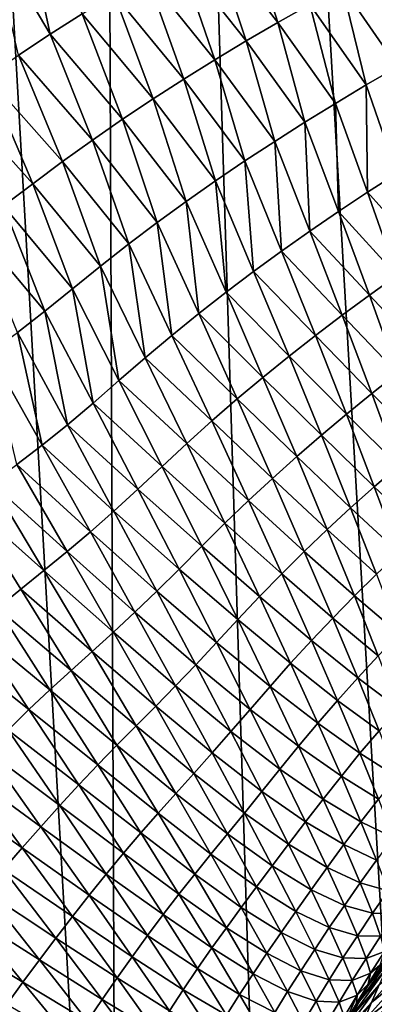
# Model space of a CAD drawing. Header units: metres. Extents: x -105 to 105, y -72 to 59.
# Tile 118 of 256: x -11.39 to -10.12, y -66.71 to -63.19. Entities that reach past the tile are written whole.
import ezdxf

# ---------------------------------------------------------------- set-up
doc = ezdxf.new("R2010")
doc.units = ezdxf.units.M
doc.layers.add('solid_509431_AD150_SW0001', color=7, linetype='CONTINUOUS')

msp = doc.modelspace()

# ---------------------------------------------------------------- linework, layer by layer
at = {"layer": 'solid_509431_AD150_SW0001'}
for points in [[(-11.037142, -69.733917, 13.715772), (-11.124257, -48.652618, 13.877828), (-12.235332, -48.652618, 13.222421)], [(-11.592897, -69.727356, 13.398356), (-11.037142, -69.733917, 13.715772), (-12.235332, -48.652618, 13.222421)], [(-9.900037, -69.746338, 14.303221), (-9.97818, -48.652618, 14.469905), (-11.124257, -48.652618, 13.877828)], [(-10.472707, -69.74025, 14.017472), (-9.900037, -69.746338, 14.303221), (-11.124257, -48.652618, 13.877828)], [(-11.037142, -69.733917, 13.715772), (-10.472707, -69.74025, 14.017472), (-11.124257, -48.652618, 13.877828)], [(-11.49307, -62.881596, -26.636147), (-11.371962, -62.809261, -26.727648), (-11.278324, -63.242065, -26.982578)], [(-11.371962, -62.809261, -26.727648), (-11.164221, -63.169388, -27.069572), (-11.278324, -63.242065, -26.982578)], [(-10.698578, -62.898327, -27.413687), (-10.579786, -62.834534, -27.49824), (-10.463936, -63.200085, -27.806149)], [(-10.579786, -62.834534, -27.49824), (-10.34963, -63.135368, -27.886824), (-10.463936, -63.200085, -27.806149)], [(-11.49307, -62.881596, -26.636147), (-11.278324, -63.242065, -26.982578), (-11.391408, -63.317005, -26.895357)], [(-10.816388, -62.963547, -27.328461), (-10.698578, -62.898327, -27.413687), (-10.577126, -63.266148, -27.724855)], [(-10.698578, -62.898327, -27.413687), (-10.463936, -63.200085, -27.806149), (-10.577126, -63.266148, -27.724855)], [(-10.933247, -63.030319, -27.24262), (-10.816388, -62.963547, -27.328461), (-10.68923, -63.333591, -27.642971)], [(-10.816388, -62.963547, -27.328461), (-10.577126, -63.266148, -27.724855), (-10.68923, -63.333591, -27.642971)], [(-11.049183, -63.098862, -27.156282), (-10.933247, -63.030319, -27.24262), (-10.800285, -63.402554, -27.560572)], [(-10.933247, -63.030319, -27.24262), (-10.68923, -63.333591, -27.642971), (-10.800285, -63.402554, -27.560572)], [(-10.234182, -63.071987, -27.96686), (-10.117564, -63.009945, -28.046244), (-10.035939, -63.358685, -28.35878)], [(-10.34963, -63.135368, -27.886824), (-10.234182, -63.071987, -27.96686), (-10.1476, -63.423351, -28.282415)], [(-10.234182, -63.071987, -27.96686), (-10.035939, -63.358685, -28.35878), (-10.1476, -63.423351, -28.282415)], [(-11.164221, -63.169388, -27.069572), (-11.049183, -63.098862, -27.156282), (-10.910329, -63.47324, -27.477772)], [(-11.049183, -63.098862, -27.156282), (-10.800285, -63.402554, -27.560572), (-10.910329, -63.47324, -27.477772)], [(-10.463936, -63.200085, -27.806149), (-10.34963, -63.135368, -27.886824), (-10.257985, -63.489311, -28.205475)], [(-10.34963, -63.135368, -27.886824), (-10.1476, -63.423351, -28.282415), (-10.257985, -63.489311, -28.205475)], [(-11.278324, -63.242065, -26.982578), (-11.164221, -63.169388, -27.069572), (-11.01939, -63.545849, -27.394703)], [(-11.164221, -63.169388, -27.069572), (-10.910329, -63.47324, -27.477772), (-11.01939, -63.545849, -27.394703)], [(-10.577126, -63.266148, -27.724855), (-10.463936, -63.200085, -27.806149), (-10.367122, -63.556561, -28.127979)], [(-10.463936, -63.200085, -27.806149), (-10.257985, -63.489311, -28.205475), (-10.367122, -63.556561, -28.127979)], [(-11.391408, -63.317005, -26.895357), (-11.278324, -63.242065, -26.982578), (-11.127427, -63.620518, -27.311445)], [(-11.278324, -63.242065, -26.982578), (-11.01939, -63.545849, -27.394703), (-11.127427, -63.620518, -27.311445)], [(-10.68923, -63.333591, -27.642971), (-10.577126, -63.266148, -27.724855), (-10.475038, -63.625114, -28.049946)], [(-10.577126, -63.266148, -27.724855), (-10.367122, -63.556561, -28.127979), (-10.475038, -63.625114, -28.049946)], [(-11.503409, -63.39423, -26.807936), (-11.391408, -63.317005, -26.895357), (-11.234365, -63.697365, -27.228058)], [(-11.391408, -63.317005, -26.895357), (-11.127427, -63.620518, -27.311445), (-11.234365, -63.697365, -27.228058)], [(-10.800285, -63.402554, -27.560572), (-10.68923, -63.333591, -27.642971), (-10.581764, -63.695011, -27.971415)], [(-10.68923, -63.333591, -27.642971), (-10.475038, -63.625114, -28.049946), (-10.581764, -63.695011, -27.971415)], [(-10.03797, -63.739143, -28.639776), (-10.1476, -63.423351, -28.282415), (-10.035939, -63.358685, -28.35878)], [(-11.614647, -63.47226, -26.719669), (-11.503409, -63.39423, -26.807936), (-11.340173, -63.776268, -27.144514)], [(-11.503409, -63.39423, -26.807936), (-11.234365, -63.697365, -27.228058), (-11.340173, -63.776268, -27.144514)], [(-10.910329, -63.47324, -27.477772), (-10.800285, -63.402554, -27.560572), (-10.687348, -63.766415, -27.892479)], [(-10.800285, -63.402554, -27.560572), (-10.581764, -63.695011, -27.971415), (-10.687348, -63.766415, -27.892479)], [(-10.143067, -63.80674, -28.566877), (-10.257985, -63.489311, -28.205475), (-10.1476, -63.423351, -28.282415)], [(-10.03797, -63.739143, -28.639776), (-10.143067, -63.80674, -28.566877), (-10.1476, -63.423351, -28.282415)], [(-11.614647, -63.47226, -26.719669), (-11.340173, -63.776268, -27.144514), (-11.445139, -63.855404, -27.059965)], [(-11.01939, -63.545849, -27.394703), (-10.910329, -63.47324, -27.477772), (-10.791836, -63.83952, -27.813263)], [(-10.910329, -63.47324, -27.477772), (-10.687348, -63.766415, -27.892479), (-10.791836, -63.83952, -27.813263)], [(-10.246823, -63.875561, -28.493507), (-10.367122, -63.556561, -28.127979), (-10.257985, -63.489311, -28.205475)], [(-10.143067, -63.80674, -28.566877), (-10.246823, -63.875561, -28.493507), (-10.257985, -63.489311, -28.205475)], [(-11.127427, -63.620518, -27.311445), (-11.01939, -63.545849, -27.394703), (-10.895247, -63.914505, -27.733889)], [(-11.01939, -63.545849, -27.394703), (-10.791836, -63.83952, -27.813263), (-10.895247, -63.914505, -27.733889)], [(-10.349265, -63.94561, -28.419687), (-10.475038, -63.625114, -28.049946), (-10.367122, -63.556561, -28.127979)], [(-10.246823, -63.875561, -28.493507), (-10.349265, -63.94561, -28.419687), (-10.367122, -63.556561, -28.127979)], [(-11.234365, -63.697365, -27.228058), (-11.127427, -63.620518, -27.311445), (-10.997535, -63.991482, -27.654425)], [(-11.127427, -63.620518, -27.311445), (-10.895247, -63.914505, -27.733889), (-10.997535, -63.991482, -27.654425)], [(-10.450425, -64.016922, -28.345455), (-10.581764, -63.695011, -27.971415), (-10.475038, -63.625114, -28.049946)], [(-10.349265, -63.94561, -28.419687), (-10.450425, -64.016922, -28.345455), (-10.475038, -63.625114, -28.049946)], [(-11.340173, -63.776268, -27.144514), (-11.234365, -63.697365, -27.228058), (-11.098633, -64.070557, -27.574944)], [(-11.234365, -63.697365, -27.228058), (-10.997535, -63.991482, -27.654425), (-11.098633, -64.070557, -27.574944)], [(-10.550354, -64.089653, -28.270906), (-10.687348, -63.766415, -27.892479), (-10.581764, -63.695011, -27.971415)], [(-10.450425, -64.016922, -28.345455), (-10.550354, -64.089653, -28.270906), (-10.581764, -63.695011, -27.971415)], [(-9.937303, -64.035469, -29.015938), (-10.143067, -63.80674, -28.566877), (-10.03797, -63.739143, -28.639776)], [(-11.445139, -63.855404, -27.059965), (-11.340173, -63.776268, -27.144514), (-11.198556, -64.151199, -27.495228)], [(-11.340173, -63.776268, -27.144514), (-11.098633, -64.070557, -27.574944), (-11.198556, -64.151199, -27.495228)], [(-10.649105, -64.163963, -28.196159), (-10.791836, -63.83952, -27.813263), (-10.687348, -63.766415, -27.892479)], [(-10.550354, -64.089653, -28.270906), (-10.649105, -64.163963, -28.196159), (-10.687348, -63.766415, -27.892479)], [(-10.037394, -64.104576, -28.947269), (-10.246823, -63.875561, -28.493507), (-10.143067, -63.80674, -28.566877)], [(-9.937303, -64.035469, -29.015938), (-10.037394, -64.104576, -28.947269), (-10.143067, -63.80674, -28.566877)], [(-10.746708, -64.240028, -28.121336), (-10.895247, -63.914505, -27.733889), (-10.791836, -63.83952, -27.813263)], [(-10.649105, -64.163963, -28.196159), (-10.746708, -64.240028, -28.121336), (-10.791836, -63.83952, -27.813263)], [(-11.549696, -63.932125, -26.972931), (-11.445139, -63.855404, -27.059965), (-11.297539, -64.231186, -27.414131)], [(-11.445139, -63.855404, -27.059965), (-11.198556, -64.151199, -27.495228), (-11.297539, -64.231186, -27.414131)], [(-10.136055, -64.174835, -28.878218), (-10.349265, -63.94561, -28.419687), (-10.246823, -63.875561, -28.493507)], [(-10.037394, -64.104576, -28.947269), (-10.136055, -64.174835, -28.878218), (-10.246823, -63.875561, -28.493507)], [(-10.843122, -64.31794, -28.046507), (-10.997535, -63.991482, -27.654425), (-10.895247, -63.914505, -27.733889)], [(-10.746708, -64.240028, -28.121336), (-10.843122, -64.31794, -28.046507), (-10.895247, -63.914505, -27.733889)], [(-11.549696, -63.932125, -26.972931), (-11.297539, -64.231186, -27.414131), (-11.395852, -64.307915, -27.330053)], [(-10.233314, -64.246246, -28.808804), (-10.450425, -64.016922, -28.345455), (-10.349265, -63.94561, -28.419687)], [(-10.136055, -64.174835, -28.878218), (-10.233314, -64.246246, -28.808804), (-10.349265, -63.94561, -28.419687)], [(-10.938296, -64.397804, -27.971748), (-11.098633, -64.070557, -27.574944), (-10.997535, -63.991482, -27.654425)], [(-10.843122, -64.31794, -28.046507), (-10.938296, -64.397804, -27.971748), (-10.997535, -63.991482, -27.654425)], [(-10.329202, -64.31884, -28.739065), (-10.550354, -64.089653, -28.270906), (-10.450425, -64.016922, -28.345455)], [(-10.233314, -64.246246, -28.808804), (-10.329202, -64.31884, -28.739065), (-10.450425, -64.016922, -28.345455)], [(-11.032216, -64.479126, -27.896847), (-11.198556, -64.151199, -27.495228), (-11.098633, -64.070557, -27.574944)], [(-10.938296, -64.397804, -27.971748), (-11.032216, -64.479126, -27.896847), (-11.098633, -64.070557, -27.574944)], [(-10.423775, -64.392746, -28.669096), (-10.649105, -64.163963, -28.196159), (-10.550354, -64.089653, -28.270906)], [(-10.329202, -64.31884, -28.739065), (-10.423775, -64.392746, -28.669096), (-10.550354, -64.089653, -28.270906)], [(-9.941321, -64.381798, -29.345362), (-10.136055, -64.174835, -28.878218), (-10.037394, -64.104576, -28.947269)], [(-11.124983, -64.559799, -27.820688), (-11.297539, -64.231186, -27.414131), (-11.198556, -64.151199, -27.495228)], [(-11.032216, -64.479126, -27.896847), (-11.124983, -64.559799, -27.820688), (-11.198556, -64.151199, -27.495228)], [(-10.517091, -64.468132, -28.599012), (-10.746708, -64.240028, -28.121336), (-10.649105, -64.163963, -28.196159)], [(-10.423775, -64.392746, -28.669096), (-10.517091, -64.468132, -28.599012), (-10.649105, -64.163963, -28.196159)], [(-10.035192, -64.453354, -29.280804), (-10.233314, -64.246246, -28.808804), (-10.136055, -64.174835, -28.878218)], [(-9.941321, -64.381798, -29.345362), (-10.035192, -64.453354, -29.280804), (-10.136055, -64.174835, -28.878218)], [(-11.216712, -64.63739, -27.741722), (-11.395852, -64.307915, -27.330053), (-11.297539, -64.231186, -27.414131)], [(-11.124983, -64.559799, -27.820688), (-11.216712, -64.63739, -27.741722), (-11.297539, -64.231186, -27.414131)], [(-10.609186, -64.545128, -28.528931), (-10.843122, -64.31794, -28.046507), (-10.746708, -64.240028, -28.121336)], [(-10.517091, -64.468132, -28.599012), (-10.609186, -64.545128, -28.528931), (-10.746708, -64.240028, -28.121336)], [(-10.127575, -64.525993, -29.215975), (-10.329202, -64.31884, -28.739065), (-10.233314, -64.246246, -28.808804)], [(-10.035192, -64.453354, -29.280804), (-10.127575, -64.525993, -29.215975), (-10.233314, -64.246246, -28.808804)], [(-11.30761, -64.710327, -27.658688), (-11.493808, -64.379738, -27.241686), (-11.395852, -64.307915, -27.330053)], [(-11.216712, -64.63739, -27.741722), (-11.30761, -64.710327, -27.658688), (-11.395852, -64.307915, -27.330053)], [(-10.70003, -64.62384, -28.458927), (-10.938296, -64.397804, -27.971748), (-10.843122, -64.31794, -28.046507)], [(-10.609186, -64.545128, -28.528931), (-10.70003, -64.62384, -28.458927), (-10.843122, -64.31794, -28.046507)], [(-10.218504, -64.599731, -29.150909), (-10.423775, -64.392746, -28.669096), (-10.329202, -64.31884, -28.739065)], [(-10.127575, -64.525993, -29.215975), (-10.218504, -64.599731, -29.150909), (-10.329202, -64.31884, -28.739065)], [(-11.30761, -64.710327, -27.658688), (-11.398085, -64.779427, -27.571718), (-11.493808, -64.379738, -27.241686)], [(-10.789583, -64.704346, -28.389076), (-11.032216, -64.479126, -27.896847), (-10.938296, -64.397804, -27.971748)], [(-10.70003, -64.62384, -28.458927), (-10.789583, -64.704346, -28.389076), (-10.938296, -64.397804, -27.971748)], [(-10.308038, -64.674683, -29.085697), (-10.517091, -64.468132, -28.599012), (-10.423775, -64.392746, -28.669096)], [(-10.218504, -64.599731, -29.150909), (-10.308038, -64.674683, -29.085697), (-10.423775, -64.392746, -28.669096)], [(-10.877807, -64.786186, -28.319178), (-11.124983, -64.559799, -27.820688), (-11.032216, -64.479126, -27.896847)], [(-10.789583, -64.704346, -28.389076), (-10.877807, -64.786186, -28.319178), (-11.032216, -64.479126, -27.896847)], [(-10.396238, -64.750984, -29.020454), (-10.609186, -64.545128, -28.528931), (-10.517091, -64.468132, -28.599012)], [(-10.308038, -64.674683, -29.085697), (-10.396238, -64.750984, -29.020454), (-10.517091, -64.468132, -28.599012)], [(-9.94457, -64.71019, -29.699905), (-10.127575, -64.525993, -29.215975), (-10.035192, -64.453354, -29.280804)], [(-10.483147, -64.828781, -28.955292), (-10.70003, -64.62384, -28.458927), (-10.609186, -64.545128, -28.528931)], [(-10.396238, -64.750984, -29.020454), (-10.483147, -64.828781, -28.955292), (-10.609186, -64.545128, -28.528931)], [(-10.032403, -64.783913, -29.63982), (-10.218504, -64.599731, -29.150909), (-10.127575, -64.525993, -29.215975)], [(-9.94457, -64.71019, -29.699905), (-10.032403, -64.783913, -29.63982), (-10.127575, -64.525993, -29.215975)], [(-10.964685, -64.867401, -28.248152), (-11.216712, -64.63739, -27.741722), (-11.124983, -64.559799, -27.820688)], [(-10.877807, -64.786186, -28.319178), (-10.964685, -64.867401, -28.248152), (-11.124983, -64.559799, -27.820688)], [(-10.118704, -64.858643, -29.57959), (-10.308038, -64.674683, -29.085697), (-10.218504, -64.599731, -29.150909)], [(-10.032403, -64.783913, -29.63982), (-10.118704, -64.858643, -29.57959), (-10.218504, -64.599731, -29.150909)], [(-11.050206, -64.945717, -28.174519), (-11.30761, -64.710327, -27.658688), (-11.216712, -64.63739, -27.741722)], [(-10.964685, -64.867401, -28.248152), (-11.050206, -64.945717, -28.174519), (-11.216712, -64.63739, -27.741722)], [(-10.568743, -64.908134, -28.890287), (-10.789583, -64.704346, -28.389076), (-10.70003, -64.62384, -28.458927)], [(-10.483147, -64.828781, -28.955292), (-10.568743, -64.908134, -28.890287), (-10.70003, -64.62384, -28.458927)], [(-10.203533, -64.934494, -29.5193), (-10.396238, -64.750984, -29.020454), (-10.308038, -64.674683, -29.085697)], [(-10.118704, -64.858643, -29.57959), (-10.203533, -64.934494, -29.5193), (-10.308038, -64.674683, -29.085697)], [(-11.13448, -65.019669, -28.097063), (-11.398085, -64.779427, -27.571718), (-11.30761, -64.710327, -27.658688)], [(-11.050206, -64.945717, -28.174519), (-11.13448, -65.019669, -28.097063), (-11.30761, -64.710327, -27.658688)], [(-10.652995, -64.989136, -28.825516), (-10.877807, -64.786186, -28.319178), (-10.789583, -64.704346, -28.389076)], [(-10.568743, -64.908134, -28.890287), (-10.652995, -64.989136, -28.825516), (-10.789583, -64.704346, -28.389076)], [(-10.286955, -65.011574, -29.459059), (-10.483147, -64.828781, -28.955292), (-10.396238, -64.750984, -29.020454)], [(-10.203533, -64.934494, -29.5193), (-10.286955, -65.011574, -29.459059), (-10.396238, -64.750984, -29.020454)], [(-11.21791, -65.089981, -28.0159), (-11.488584, -64.845901, -27.48122), (-11.398085, -64.779427, -27.571718)], [(-11.13448, -65.019669, -28.097063), (-11.21791, -65.089981, -28.0159), (-11.398085, -64.779427, -27.571718)], [(-10.735847, -65.071342, -28.760788), (-10.964685, -64.867401, -28.248152), (-10.877807, -64.786186, -28.319178)], [(-10.652995, -64.989136, -28.825516), (-10.735847, -65.071342, -28.760788), (-10.877807, -64.786186, -28.319178)], [(-9.948128, -65.019119, -30.078901), (-10.118704, -64.858643, -29.57959), (-10.032403, -64.783913, -29.63982)], [(-10.369016, -65.090012, -29.398973), (-10.568743, -64.908134, -28.890287), (-10.483147, -64.828781, -28.955292)], [(-10.286955, -65.011574, -29.459059), (-10.369016, -65.090012, -29.398973), (-10.483147, -64.828781, -28.955292)], [(-11.30095, -65.157761, -27.931398), (-11.579314, -64.911362, -27.387854), (-11.488584, -64.845901, -27.48122)], [(-11.21791, -65.089981, -28.0159), (-11.30095, -65.157761, -27.931398), (-11.488584, -64.845901, -27.48122)], [(-10.817189, -65.152946, -28.695076), (-11.050206, -64.945717, -28.174519), (-10.964685, -64.867401, -28.248152)], [(-10.735847, -65.071342, -28.760788), (-10.817189, -65.152946, -28.695076), (-10.964685, -64.867401, -28.248152)], [(-10.030146, -65.094704, -30.023653), (-10.203533, -64.934494, -29.5193), (-10.118704, -64.858643, -29.57959)], [(-9.948128, -65.019119, -30.078901), (-10.030146, -65.094704, -30.023653), (-10.118704, -64.858643, -29.57959)], [(-11.383868, -65.224495, -27.844181), (-11.466685, -65.292175, -27.755342), (-11.579314, -64.911362, -27.387854)], [(-11.30095, -65.157761, -27.931398), (-11.383868, -65.224495, -27.844181), (-11.579314, -64.911362, -27.387854)], [(-10.449702, -65.169861, -29.339123), (-10.652995, -64.989136, -28.825516), (-10.568743, -64.908134, -28.890287)], [(-10.369016, -65.090012, -29.398973), (-10.449702, -65.169861, -29.339123), (-10.568743, -64.908134, -28.890287)], [(-10.11062, -65.171303, -29.968428), (-10.286955, -65.011574, -29.459059), (-10.203533, -64.934494, -29.5193)], [(-10.030146, -65.094704, -30.023653), (-10.11062, -65.171303, -29.968428), (-10.203533, -64.934494, -29.5193)], [(-10.896898, -65.231857, -28.626972), (-11.13448, -65.019669, -28.097063), (-11.050206, -64.945717, -28.174519)], [(-10.817189, -65.152946, -28.695076), (-10.896898, -65.231857, -28.626972), (-11.050206, -64.945717, -28.174519)], [(-10.528994, -65.251198, -29.279585), (-10.735847, -65.071342, -28.760788), (-10.652995, -64.989136, -28.825516)], [(-10.449702, -65.169861, -29.339123), (-10.528994, -65.251198, -29.279585), (-10.652995, -64.989136, -28.825516)], [(-10.975003, -65.306702, -28.555326), (-11.21791, -65.089981, -28.0159), (-11.13448, -65.019669, -28.097063)], [(-10.896898, -65.231857, -28.626972), (-10.975003, -65.306702, -28.555326), (-11.13448, -65.019669, -28.097063)], [(-10.189616, -65.249016, -29.913332), (-10.369016, -65.090012, -29.398973), (-10.286955, -65.011574, -29.459059)], [(-10.11062, -65.171303, -29.968428), (-10.189616, -65.249016, -29.913332), (-10.286955, -65.011574, -29.459059)], [(-10.606819, -65.333618, -29.220182), (-10.817189, -65.152946, -28.695076), (-10.735847, -65.071342, -28.760788)], [(-10.528994, -65.251198, -29.279585), (-10.606819, -65.333618, -29.220182), (-10.735847, -65.071342, -28.760788)], [(-11.0519, -65.378136, -28.480225), (-11.30095, -65.157761, -27.931398), (-11.21791, -65.089981, -28.0159)], [(-10.975003, -65.306702, -28.555326), (-11.0519, -65.378136, -28.480225), (-11.21791, -65.089981, -28.0159)], [(-10.267183, -65.327942, -29.858467), (-10.449702, -65.169861, -29.339123), (-10.369016, -65.090012, -29.398973)], [(-10.189616, -65.249016, -29.913332), (-10.267183, -65.327942, -29.858467), (-10.369016, -65.090012, -29.398973)], [(-11.128042, -65.447166, -28.401993), (-11.383868, -65.224495, -27.844181), (-11.30095, -65.157761, -27.931398)], [(-11.0519, -65.378136, -28.480225), (-11.128042, -65.447166, -28.401993), (-11.30095, -65.157761, -27.931398)], [(-10.682993, -65.415474, -29.159945), (-10.896898, -65.231857, -28.626972), (-10.817189, -65.152946, -28.695076)], [(-10.606819, -65.333618, -29.220182), (-10.682993, -65.415474, -29.159945), (-10.817189, -65.152946, -28.695076)], [(-10.343316, -65.408142, -29.803911), (-10.528994, -65.251198, -29.279585), (-10.449702, -65.169861, -29.339123)], [(-10.267183, -65.327942, -29.858467), (-10.343316, -65.408142, -29.803911), (-10.449702, -65.169861, -29.339123)], [(-10.029601, -65.3843, -30.431568), (-10.189616, -65.249016, -29.913332), (-10.11062, -65.171303, -29.968428)], [(-11.203743, -65.515129, -28.321217), (-11.466685, -65.292175, -27.755342), (-11.383868, -65.224495, -27.844181)], [(-11.128042, -65.447166, -28.401993), (-11.203743, -65.515129, -28.321217), (-11.383868, -65.224495, -27.844181)], [(-10.757304, -65.494835, -29.097551), (-10.975003, -65.306702, -28.555326), (-10.896898, -65.231857, -28.626972)], [(-10.682993, -65.415474, -29.159945), (-10.757304, -65.494835, -29.097551), (-10.896898, -65.231857, -28.626972)], [(-10.418002, -65.489662, -29.749743), (-10.606819, -65.333618, -29.220182), (-10.528994, -65.251198, -29.279585)], [(-10.343316, -65.408142, -29.803911), (-10.418002, -65.489662, -29.749743), (-10.528994, -65.251198, -29.279585)], [(-10.104541, -65.462494, -30.381744), (-10.267183, -65.327942, -29.858467), (-10.189616, -65.249016, -29.913332)], [(-10.029601, -65.3843, -30.431568), (-10.104541, -65.462494, -30.381744), (-10.189616, -65.249016, -29.913332)], [(-11.27912, -65.58387, -28.238945), (-11.549371, -65.362648, -27.666168), (-11.466685, -65.292175, -27.755342)], [(-11.203743, -65.515129, -28.321217), (-11.27912, -65.58387, -28.238945), (-11.466685, -65.292175, -27.755342)], [(-10.82972, -65.570465, -29.031923), (-11.0519, -65.378136, -28.480225), (-10.975003, -65.306702, -28.555326)], [(-10.757304, -65.494835, -29.097551), (-10.82972, -65.570465, -29.031923), (-10.975003, -65.306702, -28.555326)], [(-10.491162, -65.572136, -29.695797), (-10.682993, -65.415474, -29.159945), (-10.606819, -65.333618, -29.220182)], [(-10.418002, -65.489662, -29.749743), (-10.491162, -65.572136, -29.695797), (-10.606819, -65.333618, -29.220182)], [(-10.177984, -65.541763, -30.332224), (-10.343316, -65.408142, -29.803911), (-10.267183, -65.327942, -29.858467)], [(-10.104541, -65.462494, -30.381744), (-10.177984, -65.541763, -30.332224), (-10.267183, -65.327942, -29.858467)], [(-11.354236, -65.65509, -28.156399), (-11.631954, -65.43589, -27.576746), (-11.549371, -65.362648, -27.666168)], [(-11.27912, -65.58387, -28.238945), (-11.354236, -65.65509, -28.156399), (-11.549371, -65.362648, -27.666168)], [(-10.900617, -65.642929, -28.963116), (-11.128042, -65.447166, -28.401993), (-11.0519, -65.378136, -28.480225)], [(-10.82972, -65.570465, -29.031923), (-10.900617, -65.642929, -28.963116), (-11.0519, -65.378136, -28.480225)], [(-10.562553, -65.654083, -29.641176), (-10.757304, -65.494835, -29.097551), (-10.682993, -65.415474, -29.159945)], [(-10.491162, -65.572136, -29.695797), (-10.562553, -65.654083, -29.641176), (-10.682993, -65.415474, -29.159945)], [(-10.249935, -65.622154, -30.283081), (-10.418002, -65.489662, -29.749743), (-10.343316, -65.408142, -29.803911)], [(-10.177984, -65.541763, -30.332224), (-10.249935, -65.622154, -30.283081), (-10.343316, -65.408142, -29.803911)], [(-11.354236, -65.65509, -28.156399), (-11.429103, -65.728745, -28.073656), (-11.631954, -65.43589, -27.576746)], [(-10.970445, -65.713127, -28.891409), (-11.203743, -65.515129, -28.321217), (-11.128042, -65.447166, -28.401993)], [(-10.900617, -65.642929, -28.963116), (-10.970445, -65.713127, -28.891409), (-11.128042, -65.447166, -28.401993)], [(-10.032014, -65.651283, -30.862707), (-10.177984, -65.541763, -30.332224), (-10.104541, -65.462494, -30.381744)], [(-10.631902, -65.733765, -29.584656), (-10.82972, -65.570465, -29.031923), (-10.757304, -65.494835, -29.097551)], [(-10.562553, -65.654083, -29.641176), (-10.631902, -65.733765, -29.584656), (-10.757304, -65.494835, -29.097551)], [(-10.320388, -65.703697, -30.234398), (-10.491162, -65.572136, -29.695797), (-10.418002, -65.489662, -29.749743)], [(-10.249935, -65.622154, -30.283081), (-10.320388, -65.703697, -30.234398), (-10.418002, -65.489662, -29.749743)], [(-11.039547, -65.78228, -28.817345), (-11.27912, -65.58387, -28.238945), (-11.203743, -65.515129, -28.321217)], [(-10.970445, -65.713127, -28.891409), (-11.039547, -65.78228, -28.817345), (-11.203743, -65.515129, -28.321217)], [(-10.699122, -65.810059, -29.525234), (-10.900617, -65.642929, -28.963116), (-10.82972, -65.570465, -29.031923)], [(-10.631902, -65.733765, -29.584656), (-10.699122, -65.810059, -29.525234), (-10.82972, -65.570465, -29.031923)], [(-10.101719, -65.730736, -30.818636), (-10.249935, -65.622154, -30.283081), (-10.177984, -65.541763, -30.332224)], [(-10.032014, -65.651283, -30.862707), (-10.101719, -65.730736, -30.818636), (-10.177984, -65.541763, -30.332224)], [(-11.108122, -65.852043, -28.741911), (-11.354236, -65.65509, -28.156399), (-11.27912, -65.58387, -28.238945)], [(-11.039547, -65.78228, -28.817345), (-11.108122, -65.852043, -28.741911), (-11.27912, -65.58387, -28.238945)], [(-10.389259, -65.786079, -30.186029), (-10.562553, -65.654083, -29.641176), (-10.491162, -65.572136, -29.695797)], [(-10.320388, -65.703697, -30.234398), (-10.389259, -65.786079, -30.186029), (-10.491162, -65.572136, -29.695797)], [(-10.169873, -65.811165, -30.775013), (-10.320388, -65.703697, -30.234398), (-10.249935, -65.622154, -30.283081)], [(-10.101719, -65.730736, -30.818636), (-10.169873, -65.811165, -30.775013), (-10.249935, -65.622154, -30.283081)], [(-11.176303, -65.923973, -28.666258), (-11.429103, -65.728745, -28.073656), (-11.354236, -65.65509, -28.156399)], [(-11.108122, -65.852043, -28.741911), (-11.176303, -65.923973, -28.666258), (-11.354236, -65.65509, -28.156399)], [(-10.764575, -65.883461, -29.462934), (-10.970445, -65.713127, -28.891409), (-10.900617, -65.642929, -28.963116)], [(-10.699122, -65.810059, -29.525234), (-10.764575, -65.883461, -29.462934), (-10.900617, -65.642929, -28.963116)], [(-10.456271, -65.867966, -30.137146), (-10.631902, -65.733765, -29.584656), (-10.562553, -65.654083, -29.641176)], [(-10.389259, -65.786079, -30.186029), (-10.456271, -65.867966, -30.137146), (-10.562553, -65.654083, -29.641176)], [(-10.236479, -65.892578, -30.731915), (-10.389259, -65.786079, -30.186029), (-10.320388, -65.703697, -30.234398)], [(-10.169873, -65.811165, -30.775013), (-10.236479, -65.892578, -30.731915), (-10.320388, -65.703697, -30.234398)], [(-11.244095, -65.998032, -28.590456), (-11.503747, -65.803947, -27.990055), (-11.429103, -65.728745, -28.073656)], [(-11.176303, -65.923973, -28.666258), (-11.244095, -65.998032, -28.590456), (-11.429103, -65.728745, -28.073656)], [(-10.828693, -65.95475, -29.397985), (-11.039547, -65.78228, -28.817345), (-10.970445, -65.713127, -28.891409)], [(-10.764575, -65.883461, -29.462934), (-10.828693, -65.95475, -29.397985), (-10.970445, -65.713127, -28.891409)], [(-10.521108, -65.947823, -30.086639), (-10.699122, -65.810059, -29.525234), (-10.631902, -65.733765, -29.584656)], [(-10.456271, -65.867966, -30.137146), (-10.521108, -65.947823, -30.086639), (-10.631902, -65.733765, -29.584656)], [(-10.038644, -65.894226, -31.316057), (-10.169873, -65.811165, -30.775013), (-10.101719, -65.730736, -30.818636)], [(-10.89184, -66.025032, -29.330875), (-11.108122, -65.852043, -28.741911), (-11.039547, -65.78228, -28.817345)], [(-10.828693, -65.95475, -29.397985), (-10.89184, -66.025032, -29.330875), (-11.039547, -65.78228, -28.817345)], [(-11.311473, -66.07338, -28.513891), (-11.578207, -65.880051, -27.904989), (-11.503747, -65.803947, -27.990055)], [(-11.244095, -65.998032, -28.590456), (-11.311473, -66.07338, -28.513891), (-11.503747, -65.803947, -27.990055)], [(-10.583648, -66.024658, -30.033592), (-10.764575, -65.883461, -29.462934), (-10.699122, -65.810059, -29.525234)], [(-10.521108, -65.947823, -30.086639), (-10.583648, -66.024658, -30.033592), (-10.699122, -65.810059, -29.525234)], [(-10.301454, -65.974709, -30.689215), (-10.456271, -65.867966, -30.137146), (-10.389259, -65.786079, -30.186029)], [(-10.236479, -65.892578, -30.731915), (-10.301454, -65.974709, -30.689215), (-10.389259, -65.786079, -30.186029)], [(-10.103401, -65.974525, -31.278034), (-10.236479, -65.892578, -30.731915), (-10.169873, -65.811165, -30.775013)], [(-10.038644, -65.894226, -31.316057), (-10.103401, -65.974525, -31.278034), (-10.169873, -65.811165, -30.775013)], [(-10.954271, -66.095779, -29.262529), (-11.176303, -65.923973, -28.666258), (-11.108122, -65.852043, -28.741911)], [(-10.89184, -66.025032, -29.330875), (-10.954271, -66.095779, -29.262529), (-11.108122, -65.852043, -28.741911)], [(-11.37844, -66.149429, -28.435999), (-11.652517, -65.957352, -27.818592), (-11.578207, -65.880051, -27.904989)], [(-11.311473, -66.07338, -28.513891), (-11.37844, -66.149429, -28.435999), (-11.578207, -65.880051, -27.904989)], [(-10.644229, -66.0989, -29.977995), (-10.828693, -65.95475, -29.397985), (-10.764575, -65.883461, -29.462934)], [(-10.583648, -66.024658, -30.033592), (-10.644229, -66.0989, -29.977995), (-10.764575, -65.883461, -29.462934)], [(-10.364503, -66.056389, -30.646175), (-10.521108, -65.947823, -30.086639), (-10.456271, -65.867966, -30.137146)], [(-10.301454, -65.974709, -30.689215), (-10.364503, -66.056389, -30.646175), (-10.456271, -65.867966, -30.137146)], [(-10.166558, -66.055664, -31.240601), (-10.301454, -65.974709, -30.689215), (-10.236479, -65.892578, -30.731915)], [(-10.103401, -65.974525, -31.278034), (-10.166558, -66.055664, -31.240601), (-10.236479, -65.892578, -30.731915)], [(-11.37844, -66.149429, -28.435999), (-11.445038, -66.226448, -28.356909), (-11.652517, -65.957352, -27.818592)], [(-11.016178, -66.168396, -29.194014), (-11.244095, -65.998032, -28.590456), (-11.176303, -65.923973, -28.666258)], [(-10.954271, -66.095779, -29.262529), (-11.016178, -66.168396, -29.194014), (-11.176303, -65.923973, -28.666258)], [(-10.703262, -66.171211, -29.920012), (-10.89184, -66.025032, -29.330875), (-10.828693, -65.95475, -29.397985)], [(-10.644229, -66.0989, -29.977995), (-10.703262, -66.171211, -29.920012), (-10.828693, -65.95475, -29.397985)], [(-10.425295, -66.136292, -30.601805), (-10.583648, -66.024658, -30.033592), (-10.521108, -65.947823, -30.086639)], [(-10.364503, -66.056389, -30.646175), (-10.425295, -66.136292, -30.601805), (-10.521108, -65.947823, -30.086639)], [(-10.228043, -66.137383, -31.20365), (-10.364503, -66.056389, -30.646175), (-10.301454, -65.974709, -30.689215)], [(-10.166558, -66.055664, -31.240601), (-10.228043, -66.137383, -31.20365), (-10.301454, -65.974709, -30.689215)], [(-10.050743, -66.111694, -31.790443), (-10.166558, -66.055664, -31.240601), (-10.103401, -65.974525, -31.278034)], [(-11.077559, -66.242828, -29.125393), (-11.311473, -66.07338, -28.513891), (-11.244095, -65.998032, -28.590456)], [(-11.016178, -66.168396, -29.194014), (-11.077559, -66.242828, -29.125393), (-11.244095, -65.998032, -28.590456)], [(-10.761114, -66.242561, -29.860077), (-10.954271, -66.095779, -29.262529), (-10.89184, -66.025032, -29.330875)], [(-10.703262, -66.171211, -29.920012), (-10.761114, -66.242561, -29.860077), (-10.89184, -66.025032, -29.330875)], [(-10.483685, -66.213547, -30.555279), (-10.644229, -66.0989, -29.977995), (-10.583648, -66.024658, -30.033592)], [(-10.425295, -66.136292, -30.601805), (-10.483685, -66.213547, -30.555279), (-10.583648, -66.024658, -30.033592)], [(-10.28756, -66.218704, -31.166538), (-10.425295, -66.136292, -30.601805), (-10.364503, -66.056389, -30.646175)], [(-10.228043, -66.137383, -31.20365), (-10.28756, -66.218704, -31.166538), (-10.364503, -66.056389, -30.646175)], [(-10.110864, -66.19239, -31.758734), (-10.228043, -66.137383, -31.20365), (-10.166558, -66.055664, -31.240601)], [(-10.050743, -66.111694, -31.790443), (-10.110864, -66.19239, -31.758734), (-10.166558, -66.055664, -31.240601)], [(-11.138349, -66.318321, -29.056101), (-11.37844, -66.149429, -28.435999), (-11.311473, -66.07338, -28.513891)], [(-11.077559, -66.242828, -29.125393), (-11.138349, -66.318321, -29.056101), (-11.311473, -66.07338, -28.513891)], [(-10.818083, -66.314255, -29.799046), (-11.016178, -66.168396, -29.194014), (-10.954271, -66.095779, -29.262529)], [(-10.761114, -66.242561, -29.860077), (-10.818083, -66.314255, -29.799046), (-10.954271, -66.095779, -29.262529)], [(-10.539985, -66.288521, -30.506548), (-10.703262, -66.171211, -29.920012), (-10.644229, -66.0989, -29.977995)], [(-10.483685, -66.213547, -30.555279), (-10.539985, -66.288521, -30.506548), (-10.644229, -66.0989, -29.977995)], [(-11.198522, -66.394333, -28.985626), (-11.445038, -66.226448, -28.356909), (-11.37844, -66.149429, -28.435999)], [(-11.138349, -66.318321, -29.056101), (-11.198522, -66.394333, -28.985626), (-11.37844, -66.149429, -28.435999)], [(-10.874398, -66.38752, -29.737885), (-11.077559, -66.242828, -29.125393), (-11.016178, -66.168396, -29.194014)], [(-10.818083, -66.314255, -29.799046), (-10.874398, -66.38752, -29.737885), (-11.016178, -66.168396, -29.194014)], [(-10.344788, -66.298515, -31.128403), (-10.483685, -66.213547, -30.555279), (-10.425295, -66.136292, -30.601805)], [(-10.28756, -66.218704, -31.166538), (-10.344788, -66.298515, -31.128403), (-10.425295, -66.136292, -30.601805)], [(-10.169273, -66.273552, -31.727589), (-10.28756, -66.218704, -31.166538), (-10.228043, -66.137383, -31.20365)], [(-10.110864, -66.19239, -31.758734), (-10.169273, -66.273552, -31.727589), (-10.228043, -66.137383, -31.20365)], [(-10.594574, -66.361771, -30.455719), (-10.761114, -66.242561, -29.860077), (-10.703262, -66.171211, -29.920012)], [(-10.539985, -66.288521, -30.506548), (-10.594574, -66.361771, -30.455719), (-10.703262, -66.171211, -29.920012)], [(-10.069583, -66.302299, -32.284557), (-10.169273, -66.273552, -31.727589), (-10.110864, -66.19239, -31.758734)], [(-11.258127, -66.4711, -28.914087), (-11.511303, -66.304878, -28.276926), (-11.445038, -66.226448, -28.356909)], [(-11.198522, -66.394333, -28.985626), (-11.258127, -66.4711, -28.914087), (-11.445038, -66.226448, -28.356909)], [(-10.399574, -66.376068, -31.088522), (-10.539985, -66.288521, -30.506548), (-10.483685, -66.213547, -30.555279)], [(-10.344788, -66.298515, -31.128403), (-10.399574, -66.376068, -31.088522), (-10.483685, -66.213547, -30.555279)], [(-10.225705, -66.35437, -31.696468), (-10.344788, -66.298515, -31.128403), (-10.28756, -66.218704, -31.166538)], [(-10.169273, -66.273552, -31.727589), (-10.225705, -66.35437, -31.696468), (-10.28756, -66.218704, -31.166538)], [(-10.930053, -66.462303, -29.676659), (-11.138349, -66.318321, -29.056101), (-11.077559, -66.242828, -29.125393)], [(-10.874398, -66.38752, -29.737885), (-10.930053, -66.462303, -29.676659), (-11.077559, -66.242828, -29.125393)], [(-10.647813, -66.434128, -30.403158), (-10.818083, -66.314255, -29.799046), (-10.761114, -66.242561, -29.860077)], [(-10.594574, -66.361771, -30.455719), (-10.647813, -66.434128, -30.403158), (-10.761114, -66.242561, -29.860077)], [(-10.125345, -66.382744, -32.259254), (-10.225705, -66.35437, -31.696468), (-10.169273, -66.273552, -31.727589)], [(-10.069583, -66.302299, -32.284557), (-10.125345, -66.382744, -32.259254), (-10.169273, -66.273552, -31.727589)], [(-11.317217, -66.549011, -28.84177), (-11.57726, -66.384979, -28.196255), (-11.511303, -66.304878, -28.276926)], [(-11.258127, -66.4711, -28.914087), (-11.317217, -66.549011, -28.84177), (-11.511303, -66.304878, -28.276926)], [(-10.452196, -66.451668, -31.046804), (-10.594574, -66.361771, -30.455719), (-10.539985, -66.288521, -30.506548)], [(-10.399574, -66.376068, -31.088522), (-10.452196, -66.451668, -31.046804), (-10.539985, -66.288521, -30.506548)], [(-10.27986, -66.433945, -31.664648), (-10.399574, -66.376068, -31.088522), (-10.344788, -66.298515, -31.128403)], [(-10.225705, -66.35437, -31.696468), (-10.27986, -66.433945, -31.664648), (-10.344788, -66.298515, -31.128403)], [(-10.042854, -66.385002, -32.816284), (-10.125345, -66.382744, -32.259254), (-10.069583, -66.302299, -32.284557)], [(-10.984954, -66.537933, -29.614853), (-11.198522, -66.394333, -28.985626), (-11.138349, -66.318321, -29.056101)], [(-10.930053, -66.462303, -29.676659), (-10.984954, -66.537933, -29.614853), (-11.138349, -66.318321, -29.056101)], [(-10.700018, -66.506714, -30.349638), (-10.874398, -66.38752, -29.737885), (-10.818083, -66.314255, -29.799046)], [(-10.647813, -66.434128, -30.403158), (-10.700018, -66.506714, -30.349638), (-10.818083, -66.314255, -29.799046)], [(-10.502999, -66.52578, -31.00329), (-10.647813, -66.434128, -30.403158), (-10.594574, -66.361771, -30.455719)], [(-10.452196, -66.451668, -31.046804), (-10.502999, -66.52578, -31.00329), (-10.594574, -66.361771, -30.455719)], [(-10.331599, -66.511681, -31.631516), (-10.452196, -66.451668, -31.046804), (-10.399574, -66.376068, -31.088522)], [(-10.27986, -66.433945, -31.664648), (-10.331599, -66.511681, -31.631516), (-10.399574, -66.376068, -31.088522)], [(-10.179145, -66.462914, -32.234169), (-10.27986, -66.433945, -31.664648), (-10.225705, -66.35437, -31.696468)], [(-10.125345, -66.382744, -32.259254), (-10.179145, -66.462914, -32.234169), (-10.225705, -66.35437, -31.696468)], [(-11.375819, -66.628296, -28.768862), (-11.642927, -66.466721, -28.114843), (-11.57726, -66.384979, -28.196255)], [(-11.317217, -66.549011, -28.84177), (-11.375819, -66.628296, -28.768862), (-11.57726, -66.384979, -28.196255)], [(-11.039057, -66.61393, -29.552011), (-11.258127, -66.4711, -28.914087), (-11.198522, -66.394333, -28.985626)], [(-10.984954, -66.537933, -29.614853), (-11.039057, -66.61393, -29.552011), (-11.198522, -66.394333, -28.985626)], [(-10.751442, -66.580597, -30.296028), (-10.930053, -66.462303, -29.676659), (-10.874398, -66.38752, -29.737885)], [(-10.700018, -66.506714, -30.349638), (-10.751442, -66.580597, -30.296028), (-10.874398, -66.38752, -29.737885)], [(-10.096407, -66.464584, -32.796844), (-10.179145, -66.462914, -32.234169), (-10.125345, -66.382744, -32.259254)], [(-10.042854, -66.385002, -32.816284), (-10.096407, -66.464584, -32.796844), (-10.125345, -66.382744, -32.259254)], [(-10.55232, -66.599083, -30.958277), (-10.700018, -66.506714, -30.349638), (-10.647813, -66.434128, -30.403158)], [(-10.502999, -66.52578, -31.00329), (-10.55232, -66.599083, -30.958277), (-10.647813, -66.434128, -30.403158)], [(-10.230732, -66.542122, -32.208725), (-10.331599, -66.511681, -31.631516), (-10.27986, -66.433945, -31.664648)], [(-10.179145, -66.462914, -32.234169), (-10.230732, -66.542122, -32.208725), (-10.27986, -66.433945, -31.664648)], [(-11.375819, -66.628296, -28.768862), (-11.433947, -66.708908, -28.695318), (-11.642927, -66.466721, -28.114843)], [(-11.092415, -66.690475, -29.488245), (-11.317217, -66.549011, -28.84177), (-11.258127, -66.4711, -28.914087)], [(-11.039057, -66.61393, -29.552011), (-11.092415, -66.690475, -29.488245), (-11.258127, -66.4711, -28.914087)], [(-10.802075, -66.655716, -30.242384), (-10.984954, -66.537933, -29.614853), (-10.930053, -66.462303, -29.676659)], [(-10.751442, -66.580597, -30.296028), (-10.802075, -66.655716, -30.242384), (-10.930053, -66.462303, -29.676659)], [(-10.381163, -66.587799, -31.596933), (-10.502999, -66.52578, -31.00329), (-10.452196, -66.451668, -31.046804)], [(-10.331599, -66.511681, -31.631516), (-10.381163, -66.587799, -31.596933), (-10.452196, -66.451668, -31.046804)], [(-10.148037, -66.543961, -32.777813), (-10.230732, -66.542122, -32.208725), (-10.179145, -66.462914, -32.234169)], [(-10.096407, -66.464584, -32.796844), (-10.148037, -66.543961, -32.777813), (-10.179145, -66.462914, -32.234169)], [(-10.082558, -66.518791, -33.338531), (-10.148037, -66.543961, -32.777813), (-10.096407, -66.464584, -32.796844)], [(-10.01403, -66.463303, -92.424751), (-10.141829, -66.64167, -92.250084), (-10.11082, -66.588707, -92.153)], [(-10.01403, -66.463303, -92.424751), (-10.044, -66.519661, -92.523003), (-10.141829, -66.64167, -92.250084)], [(-10.600477, -66.672516, -30.912441), (-10.751442, -66.580597, -30.296028), (-10.700018, -66.506714, -30.349638)], [(-10.55232, -66.599083, -30.958277), (-10.600477, -66.672516, -30.912441), (-10.700018, -66.506714, -30.349638)], [(-10.279992, -66.619911, -32.182415), (-10.381163, -66.587799, -31.596933), (-10.331599, -66.511681, -31.631516)], [(-10.230732, -66.542122, -32.208725), (-10.279992, -66.619911, -32.182415), (-10.331599, -66.511681, -31.631516)], [(-10.044, -66.519661, -92.523003), (-10.172101, -66.696724, -92.347092), (-10.141829, -66.64167, -92.250084)], [(-10.044, -66.519661, -92.523003), (-10.073206, -66.578125, -92.621117), (-10.172101, -66.696724, -92.347092)], [(-10.082558, -66.518791, -33.338531), (-10.132489, -66.597237, -33.325562), (-10.148037, -66.543961, -32.777813)], [(-10.082558, -66.518791, -33.338531), (-10.098673, -66.568474, -33.865791), (-10.132489, -66.597237, -33.325562)], [(-11.14509, -66.767921, -29.423815), (-11.375819, -66.628296, -28.768862), (-11.317217, -66.549011, -28.84177)], [(-11.092415, -66.690475, -29.488245), (-11.14509, -66.767921, -29.423815), (-11.317217, -66.549011, -28.84177)], [(-10.85181, -66.731476, -30.188251), (-11.039057, -66.61393, -29.552011), (-10.984954, -66.537933, -29.614853)], [(-10.802075, -66.655716, -30.242384), (-10.85181, -66.731476, -30.188251), (-10.984954, -66.537933, -29.614853)], [(-10.428848, -66.662682, -31.560871), (-10.55232, -66.599083, -30.958277), (-10.502999, -66.52578, -31.00329)], [(-10.381163, -66.587799, -31.596933), (-10.428848, -66.662682, -31.560871), (-10.502999, -66.52578, -31.00329)], [(-10.19757, -66.622665, -32.758781), (-10.279992, -66.619911, -32.182415), (-10.230732, -66.542122, -32.208725)], [(-10.148037, -66.543961, -32.777813), (-10.19757, -66.622665, -32.758781), (-10.230732, -66.542122, -32.208725)], [(-10.132489, -66.597237, -33.325562), (-10.19757, -66.622665, -32.758781), (-10.148037, -66.543961, -32.777813)], [(-9.986292, -66.54142, -92.998856), (-10.129201, -66.70153, -92.816849), (-10.101618, -66.638741, -92.71907)], [(-9.986292, -66.54142, -92.998856), (-10.012543, -66.607445, -93.097), (-10.129201, -66.70153, -92.816849)], [(-10.647728, -66.746971, -30.86655), (-10.802075, -66.655716, -30.242384), (-10.751442, -66.580597, -30.296028)], [(-10.600477, -66.672516, -30.912441), (-10.647728, -66.746971, -30.86655), (-10.751442, -66.580597, -30.296028)], [(-10.327124, -66.696449, -32.155067), (-10.428848, -66.662682, -31.560871), (-10.381163, -66.587799, -31.596933)], [(-10.279992, -66.619911, -32.182415), (-10.327124, -66.696449, -32.155067), (-10.381163, -66.587799, -31.596933)], [(-10.073206, -66.578125, -92.621117), (-10.201607, -66.753899, -92.443993), (-10.172101, -66.696724, -92.347092)], [(-10.073206, -66.578125, -92.621117), (-10.101618, -66.638741, -92.71907), (-10.201607, -66.753899, -92.443993)], [(-10.11082, -66.588707, -92.153), (-10.183773, -66.70697, -92.116417), (-10.118244, -66.599564, -92.078201)], [(-10.11082, -66.588707, -92.153), (-10.141829, -66.64167, -92.250084), (-10.183773, -66.70697, -92.116417)], [(-10.140662, -66.635719, -33.859703), (-10.098673, -66.568474, -33.865791), (-10.118244, -66.599564, -92.078201)], [(-10.132489, -66.597237, -33.325562), (-10.098673, -66.568474, -33.865791), (-10.140662, -66.635719, -33.859703)], [(-10.900586, -66.807457, -30.133234), (-11.092415, -66.690475, -29.488245), (-11.039057, -66.61393, -29.552011)], [(-10.85181, -66.731476, -30.188251), (-10.900586, -66.807457, -30.133234), (-11.039057, -66.61393, -29.552011)], [(-10.47496, -66.736862, -31.523548), (-10.600477, -66.672516, -30.912441), (-10.55232, -66.599083, -30.958277)], [(-10.428848, -66.662682, -31.560871), (-10.47496, -66.736862, -31.523548), (-10.55232, -66.599083, -30.958277)], [(-10.244927, -66.700386, -32.739357), (-10.327124, -66.696449, -32.155067), (-10.279992, -66.619911, -32.182415)], [(-10.19757, -66.622665, -32.758781), (-10.244927, -66.700386, -32.739357), (-10.279992, -66.619911, -32.182415)], [(-10.180488, -66.675308, -33.312954), (-10.244927, -66.700386, -32.739357), (-10.19757, -66.622665, -32.758781)], [(-10.132489, -66.597237, -33.325562), (-10.180488, -66.675308, -33.312954), (-10.19757, -66.622665, -32.758781)], [(-10.140662, -66.635719, -33.859703), (-10.118244, -66.599564, -92.078201), (-10.183773, -66.70697, -92.116417)], [(-10.132489, -66.597237, -33.325562), (-10.140662, -66.635719, -33.859703), (-10.180488, -66.675308, -33.312954)], [(-10.012543, -66.607445, -93.097), (-10.155912, -66.766525, -92.914413), (-10.129201, -66.70153, -92.816849)], [(-10.012543, -66.607445, -93.097), (-10.037889, -66.675667, -93.194878), (-10.155912, -66.766525, -92.914413)], [(-11.197115, -66.846466, -29.358891), (-11.433947, -66.708908, -28.695318), (-11.375819, -66.628296, -28.768862)], [(-11.14509, -66.767921, -29.423815), (-11.197115, -66.846466, -29.358891), (-11.375819, -66.628296, -28.768862)], [(-10.694062, -66.822395, -30.82065), (-10.85181, -66.731476, -30.188251), (-10.802075, -66.655716, -30.242384)], [(-10.647728, -66.746971, -30.86655), (-10.694062, -66.822395, -30.82065), (-10.802075, -66.655716, -30.242384)], [(-10.141829, -66.64167, -92.250084), (-10.246902, -66.815681, -92.154198), (-10.183773, -66.70697, -92.116417)], [(-10.141829, -66.64167, -92.250084), (-10.172101, -66.696724, -92.347092), (-10.246902, -66.815681, -92.154198)], [(-10.101618, -66.638741, -92.71907), (-10.230316, -66.81324, -92.540771), (-10.201607, -66.753899, -92.443993)], [(-10.101618, -66.638741, -92.71907), (-10.129201, -66.70153, -92.816849), (-10.230316, -66.81324, -92.540771)], [(-10.182317, -66.704529, -33.854065), (-10.140662, -66.635719, -33.859703), (-10.183773, -66.70697, -92.116417)], [(-10.180488, -66.675308, -33.312954), (-10.140662, -66.635719, -33.859703), (-10.182317, -66.704529, -33.854065)], [(-10.948462, -66.88382, -30.077435), (-11.14509, -66.767921, -29.423815), (-11.092415, -66.690475, -29.488245)], [(-10.900586, -66.807457, -30.133234), (-10.948462, -66.88382, -30.077435), (-11.092415, -66.690475, -29.488245)], [(-10.519799, -66.811089, -31.48555), (-10.647728, -66.746971, -30.86655), (-10.600477, -66.672516, -30.912441)], [(-10.47496, -66.736862, -31.523548), (-10.519799, -66.811089, -31.48555), (-10.600477, -66.672516, -30.912441)], [(-10.372374, -66.772003, -32.126568), (-10.47496, -66.736862, -31.523548), (-10.428848, -66.662682, -31.560871)], [(-10.327124, -66.696449, -32.155067), (-10.372374, -66.772003, -32.126568), (-10.428848, -66.662682, -31.560871)], [(-10.290264, -66.777229, -32.719315), (-10.372374, -66.772003, -32.126568), (-10.327124, -66.696449, -32.155067)], [(-10.244927, -66.700386, -32.739357), (-10.290264, -66.777229, -32.719315), (-10.327124, -66.696449, -32.155067)], [(-10.172101, -66.696724, -92.347092), (-10.287381, -66.888374, -92.178993), (-10.246902, -66.815681, -92.154198)], [(-10.172101, -66.696724, -92.347092), (-10.201607, -66.753899, -92.443993), (-10.287381, -66.888374, -92.178993)], [(-10.180488, -66.675308, -33.312954), (-10.226527, -66.752831, -33.300446), (-10.244927, -66.700386, -32.739357)], [(-10.180488, -66.675308, -33.312954), (-10.223354, -66.77449, -33.848953), (-10.226527, -66.752831, -33.300446)], [(-10.180488, -66.675308, -33.312954), (-10.182317, -66.704529, -33.854065), (-10.223354, -66.77449, -33.848953)], [(-10.037889, -66.675667, -93.194878), (-10.181709, -66.833748, -93.011742), (-10.155912, -66.766525, -92.914413)], [(-10.037889, -66.675667, -93.194878), (-10.062284, -66.746109, -93.292442), (-10.181709, -66.833748, -93.011742)], [(-10.226527, -66.752831, -33.300446), (-10.290264, -66.777229, -32.719315), (-10.244927, -66.700386, -32.739357)], [(-10.129201, -66.70153, -92.816849), (-10.258192, -66.874771, -92.637413), (-10.230316, -66.81324, -92.540771)], [(-10.129201, -66.70153, -92.816849), (-10.155912, -66.766525, -92.914413), (-10.258192, -66.874771, -92.637413)], [(-10.223354, -66.77449, -33.848953), (-10.183773, -66.70697, -92.116417), (-10.246902, -66.815681, -92.154198)], [(-10.223354, -66.77449, -33.848953), (-10.182317, -66.704529, -33.854065), (-10.183773, -66.70697, -92.116417)]]:
    msp.add_3dface(points, dxfattribs=at)

doc.saveas('drawing.dxf')
